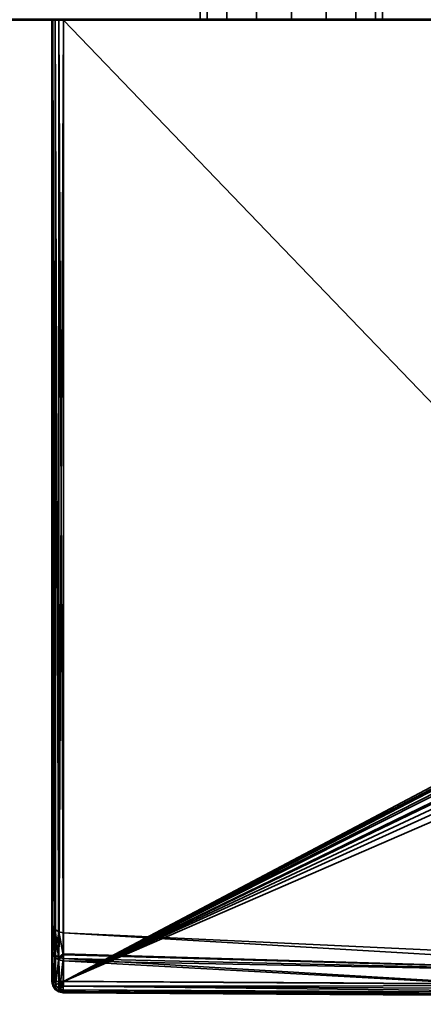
# Model space of a CAD drawing. Header units: millimetres. Extents: x -322 to 8072, y -96 to 57.
# Tile 91 of 256: x 2634 to 2652, y -93 to -50. Entities that reach past the tile are written whole.
import ezdxf

# ---------------------------------------------------------------- set-up
doc = ezdxf.new("R2010")
doc.units = ezdxf.units.MM
doc.layers.add('152', color=7, linetype='Continuous', true_color=0xffffff)

# ---------------------------------------------------------------- blocks, each defined once
blk = doc.blocks.new('UG_SURFACE_003')
at = {"layer": '152', "color": 251, "linetype": 'Continuous', "lineweight": 35}
for points in [[(2642, -49.3, 1018), (2642, -50.3, 1018), (2642.304, -50.3, 1016.469), (2642.304, -49.3, 1016.469)], [(2642.304, -49.3, 1033.531), (2642.304, -50.3, 1033.531), (2642, -50.3, 1032), (2642, -49.3, 1032)], [(2642, -49.3, 1032), (2642, -50.3, 1032), (2642, -50.3, 1018), (2642, -49.3, 1018)], [(2642.304, -49.3, 1016.469), (2642.304, -50.3, 1016.469), (2643.172, -50.3, 1015.172), (2643.172, -49.3, 1015.172)], [(2643.172, -49.3, 1034.828), (2643.172, -50.3, 1034.828), (2642.304, -50.3, 1033.531), (2642.304, -49.3, 1033.531)], [(2643.172, -49.3, 1015.172), (2643.172, -50.3, 1015.172), (2644.469, -50.3, 1014.305), (2644.469, -49.3, 1014.305)], [(2644.469, -49.3, 1035.696), (2644.469, -50.3, 1035.696), (2643.172, -50.3, 1034.828), (2643.172, -49.3, 1034.828)], [(2644.469, -49.3, 1014.305), (2644.469, -50.3, 1014.305), (2646, -50.3, 1014), (2646, -49.3, 1014)], [(2646, -49.3, 1036), (2646, -50.3, 1036), (2644.469, -50.3, 1035.696), (2644.469, -49.3, 1035.696)], [(2646, -49.3, 1014), (2646, -50.3, 1014), (2647.531, -50.3, 1014.305), (2647.531, -49.3, 1014.305)], [(2647.531, -49.3, 1035.696), (2647.531, -50.3, 1035.696), (2646, -50.3, 1036), (2646, -49.3, 1036)], [(2647.531, -49.3, 1014.305), (2647.531, -50.3, 1014.305), (2648.829, -50.3, 1015.172), (2648.829, -49.3, 1015.172)], [(2648.829, -49.3, 1034.828), (2648.829, -50.3, 1034.828), (2647.531, -50.3, 1035.696), (2647.531, -49.3, 1035.696)], [(2648.829, -49.3, 1015.172), (2648.829, -50.3, 1015.172), (2649.696, -50.3, 1016.469), (2649.696, -49.3, 1016.469)], [(2649.696, -49.3, 1033.531), (2649.696, -50.3, 1033.531), (2648.829, -50.3, 1034.828), (2648.829, -49.3, 1034.828)], [(2649.696, -49.3, 1016.469), (2649.696, -50.3, 1016.469), (2650, -50.3, 1018), (2650, -49.3, 1018)], [(2650, -49.3, 1032), (2650, -50.3, 1032), (2649.696, -50.3, 1033.531), (2649.696, -49.3, 1033.531)], [(2650, -49.3, 1018), (2650, -50.3, 1018), (2650, -50.3, 1032), (2650, -49.3, 1032)], [(2671, -50.3, 1000), (2621, -50.3, 1000), (2621, -50.262, 999.809), (2671, -50.262, 999.809)], [(2621, -50.3, 1050), (2671, -50.3, 1050), (2671, -50.262, 1050.191), (2621, -50.262, 1050.191)], [(2621, -50.3, 1050), (2621, -50.3, 1000), (2642, -50.3, 1018), (2642, -50.3, 1032)], [(2621, -50.3, 1050), (2643.172, -50.3, 1034.828), (2644.469, -50.3, 1035.696)], [(2621, -50.3, 1000), (2642.304, -50.3, 1016.469), (2642, -50.3, 1018)], [(2644.469, -50.3, 1035.696), (2646, -50.3, 1036), (2671, -50.3, 1050), (2621, -50.3, 1050)], [(2642, -50.3, 1032), (2642.304, -50.3, 1033.531), (2621, -50.3, 1050)], [(2621, -50.3, 1000), (2643.172, -50.3, 1015.172), (2642.304, -50.3, 1016.469)], [(2642.304, -50.3, 1033.531), (2643.172, -50.3, 1034.828), (2621, -50.3, 1050)], [(2621, -50.3, 1000), (2671, -50.3, 1000), (2646, -50.3, 1014), (2644.469, -50.3, 1014.305)], [(2644.469, -50.3, 1014.305), (2643.172, -50.3, 1015.172), (2621, -50.3, 1000)], [(2671, -50.3, 1050), (2646, -50.3, 1036), (2647.531, -50.3, 1035.696)], [(2647.531, -50.3, 1014.305), (2646, -50.3, 1014), (2671, -50.3, 1000)], [(2671, -50.3, 1000), (2648.829, -50.3, 1015.172), (2647.531, -50.3, 1014.305)], [(2647.531, -50.3, 1035.696), (2648.829, -50.3, 1034.828), (2671, -50.3, 1050)], [(2671, -50.3, 1050), (2648.829, -50.3, 1034.828), (2649.696, -50.3, 1033.531)], [(2649.696, -50.3, 1016.469), (2648.829, -50.3, 1015.172), (2671, -50.3, 1000)], [(2671, -50.3, 1050), (2649.696, -50.3, 1033.531), (2650, -50.3, 1032)], [(2650, -50.3, 1018), (2649.696, -50.3, 1016.469), (2671, -50.3, 1000)], [(2671, -50.3, 1000), (2671, -50.3, 1050), (2650, -50.3, 1032), (2650, -50.3, 1018)]]:
    blk.add_3dface(points, dxfattribs=at)
blk = doc.blocks.new('UG_SURFACE_004')
at = {"layer": '152', "color": 251, "linetype": 'Continuous', "lineweight": 35}
for points in [[(2621, -50.3, 1129), (2671, -50.3, 1129), (2671, -50.262, 1129.191), (2621, -50.262, 1129.191)], [(2671, -50.3, 1079), (2621, -50.3, 1079), (2621, -50.262, 1078.809), (2671, -50.262, 1078.809)], [(2621, -50.3, 1129), (2621, -50.3, 1079), (2635.5, -50.3, 1093.5), (2635.5, -50.3, 1114.5)], [(2621, -50.3, 1079), (2635.538, -50.3, 1093.309), (2635.5, -50.3, 1093.5)], [(2635.5, -50.3, 1114.5), (2635.538, -50.3, 1114.691), (2621, -50.3, 1129)], [(2671, -50.3, 1129), (2621, -50.3, 1129), (2636, -50.3, 1115), (2652.256, -50.3, 1115)], [(2621, -50.3, 1079), (2635.646, -50.3, 1093.146), (2635.538, -50.3, 1093.309)], [(2621, -50.3, 1129), (2635.809, -50.3, 1114.962), (2636, -50.3, 1115)], [(2635.538, -50.3, 1114.691), (2635.646, -50.3, 1114.854), (2621, -50.3, 1129)], [(2621, -50.3, 1079), (2635.809, -50.3, 1093.038), (2635.646, -50.3, 1093.146)], [(2635.646, -50.3, 1114.854), (2635.809, -50.3, 1114.962), (2621, -50.3, 1129)], [(2621, -50.3, 1079), (2671, -50.3, 1079), (2652.256, -50.3, 1093), (2636, -50.3, 1093)], [(2636, -50.3, 1093), (2635.809, -50.3, 1093.038), (2621, -50.3, 1079)], [(2635.5, -50.3, 1114.5), (2635.5, -89.811, 1104), (2635.5, -91.065, 1111.36)], [(2635.5, -50.3, 1093.5), (2635.5, -92.446, 1093.5), (2635.5, -90.965, 1096.93)], [(2635.5, -90.965, 1096.93), (2635.5, -89.811, 1104), (2635.5, -50.3, 1114.5), (2635.5, -50.3, 1093.5)], [(2635.5, -91.065, 1111.36), (2635.5, -92.446, 1114.5), (2635.5, -50.3, 1114.5)], [(2635.5, -50.3, 1114.5), (2635.5, -92.446, 1114.5), (2635.526, -92.446, 1114.66)], [(2635.526, -92.446, 1114.66), (2635.538, -50.3, 1114.691), (2635.5, -50.3, 1114.5)], [(2635.5, -50.3, 1093.5), (2635.538, -50.3, 1093.309), (2635.526, -92.446, 1093.34)], [(2635.526, -92.446, 1093.34), (2635.5, -92.446, 1093.5), (2635.5, -50.3, 1093.5)], [(2635.526, -92.446, 1114.66), (2635.543, -92.446, 1114.688), (2635.538, -50.3, 1114.691)], [(2635.538, -50.3, 1093.309), (2635.543, -92.446, 1093.312), (2635.526, -92.446, 1093.34)], [(2635.538, -50.3, 1114.691), (2635.543, -92.446, 1114.688), (2635.631, -92.446, 1114.837)], [(2635.631, -92.446, 1114.837), (2635.646, -50.3, 1114.854), (2635.538, -50.3, 1114.691)], [(2635.631, -92.446, 1093.163), (2635.538, -50.3, 1093.309), (2635.646, -50.3, 1093.146)], [(2635.631, -92.446, 1093.163), (2635.543, -92.446, 1093.312), (2635.538, -50.3, 1093.309)], [(2635.631, -92.446, 1114.837), (2635.649, -92.446, 1114.85), (2635.646, -50.3, 1114.854)], [(2635.646, -50.3, 1093.146), (2635.649, -92.446, 1093.15), (2635.631, -92.446, 1093.163)], [(2635.646, -50.3, 1114.854), (2635.649, -92.446, 1114.85), (2635.798, -92.446, 1114.958)], [(2635.798, -92.446, 1114.958), (2635.809, -50.3, 1114.962), (2635.646, -50.3, 1114.854)], [(2635.798, -92.446, 1093.042), (2635.646, -50.3, 1093.146), (2635.809, -50.3, 1093.038)], [(2635.798, -92.446, 1093.042), (2635.649, -92.446, 1093.15), (2635.646, -50.3, 1093.146)], [(2635.798, -92.446, 1114.958), (2635.809, -92.446, 1114.96), (2635.809, -50.3, 1114.962)], [(2635.809, -50.3, 1093.038), (2635.809, -92.446, 1093.04), (2635.798, -92.446, 1093.042)], [(2636, -92.446, 1115), (2636, -50.3, 1115), (2635.809, -50.3, 1114.962)], [(2635.809, -50.3, 1114.962), (2635.809, -92.446, 1114.96), (2636, -92.446, 1115)], [(2635.809, -92.446, 1093.04), (2635.809, -50.3, 1093.038), (2636, -50.3, 1093)], [(2636, -50.3, 1093), (2636, -92.446, 1093), (2635.809, -92.446, 1093.04)], [(2636, -50.3, 1115), (2636, -92.446, 1115), (2652.364, -83.789, 1115), (2652.316, -67.253, 1115)], [(2652.316, -67.253, 1115), (2652.256, -50.3, 1115), (2636, -50.3, 1115)], [(2636, -50.3, 1093), (2652.256, -50.3, 1093), (2652.316, -67.253, 1093)], [(2652.316, -67.253, 1093), (2652.364, -83.789, 1093), (2636, -92.446, 1093), (2636, -50.3, 1093)], [(2636, -92.446, 1115), (2652.379, -83.912, 1115), (2652.364, -83.789, 1115)], [(2652.364, -83.789, 1093), (2652.372, -83.88, 1093), (2636, -92.446, 1093)], [(2652.372, -83.88, 1093), (2652.396, -83.967, 1093), (2636, -92.446, 1093)], [(2636, -92.446, 1115), (2652.455, -84.087, 1115), (2652.379, -83.912, 1115)], [(2652.396, -83.967, 1093), (2652.506, -84.159, 1093), (2636, -92.446, 1093)], [(2652.689, -84.334, 1115), (2652.455, -84.087, 1115), (2636, -92.446, 1115)], [(2636, -92.446, 1093), (2652.506, -84.159, 1093), (2652.756, -84.382, 1093)], [(2636, -92.446, 1115), (2652.979, -84.505, 1115), (2652.689, -84.334, 1115)], [(2636, -92.446, 1093), (2652.756, -84.382, 1093), (2653.286, -84.618, 1093)], [(2653.828, -84.711, 1115), (2652.979, -84.505, 1115), (2636, -92.446, 1115)], [(2664.068, -92.621, 1093), (2636, -92.446, 1093), (2653.286, -84.618, 1093), (2653.828, -84.711, 1093)], [(2673.836, -86.142, 1115), (2653.828, -84.711, 1115), (2636, -92.446, 1115), (2664.068, -92.621, 1115)], [(2635.5, -91.065, 1111.36), (2635.5, -89.811, 1104), (2635.537, -90, 1104)], [(2635.537, -90, 1104), (2635.5, -89.811, 1104), (2635.5, -90.965, 1096.93)], [(2635.5, -90.965, 1096.93), (2635.537, -91.145, 1096.99), (2635.537, -90, 1104)], [(2635.537, -90, 1104), (2635.537, -91.244, 1111.297), (2635.5, -91.065, 1111.36)], [(2635.537, -90, 1104), (2635.642, -90.161, 1104), (2635.644, -91.396, 1111.244)], [(2635.644, -91.396, 1111.244), (2635.537, -91.244, 1111.297), (2635.537, -90, 1104)], [(2635.642, -90.161, 1104), (2635.537, -90, 1104), (2635.537, -91.145, 1096.99)], [(2635.537, -91.145, 1096.99), (2635.644, -91.298, 1097.041), (2635.642, -90.161, 1104)], [(2635.642, -90.161, 1104), (2635.8, -90.27, 1104), (2635.804, -91.499, 1111.208)], [(2635.804, -91.499, 1111.208), (2635.644, -91.396, 1111.244), (2635.642, -90.161, 1104)], [(2635.8, -90.27, 1104), (2635.642, -90.161, 1104), (2635.644, -91.298, 1097.041)], [(2635.644, -91.298, 1097.041), (2635.804, -91.401, 1097.076), (2635.8, -90.27, 1104)], [(2635.8, -90.27, 1104), (2635.804, -91.401, 1097.076), (2635.992, -91.24, 1098.31)], [(2635.8, -90.27, 1104), (2635.988, -90.311, 1104), (2635.992, -91.279, 1109.683)], [(2635.8, -90.27, 1104), (2635.988, -90.311, 1104), (2635.988, -90.311, 1104)], [(2635.992, -91.279, 1109.683), (2635.804, -91.499, 1111.208), (2635.8, -90.27, 1104)], [(2635.992, -91.24, 1098.31), (2635.988, -90.311, 1104), (2635.8, -90.27, 1104)], [(2635.988, -90.311, 1104), (2667.301, -91.775, 1104), (2667.232, -92.155, 1109.564)], [(2667.232, -92.155, 1109.564), (2635.992, -91.279, 1109.683), (2635.988, -90.311, 1104)], [(2635.988, -90.311, 1104), (2635.992, -91.24, 1098.31), (2667.232, -92.155, 1098.436)], [(2667.301, -91.775, 1104), (2635.988, -90.311, 1104), (2635.988, -90.311, 1104)], [(2667.232, -92.155, 1098.436), (2667.301, -91.775, 1104), (2635.988, -90.311, 1104)], [(2635.5, -90.965, 1096.93), (2635.5, -92.446, 1093.5), (2635.519, -92.529, 1093.544)], [(2635.537, -91.145, 1096.99), (2635.5, -90.965, 1096.93), (2635.519, -92.529, 1093.544)], [(2635.519, -92.529, 1114.455), (2635.5, -91.065, 1111.36), (2635.537, -91.244, 1111.297)], [(2635.519, -92.529, 1114.455), (2635.5, -92.446, 1114.5), (2635.5, -91.065, 1111.36)], [(2635.519, -92.529, 1093.544), (2635.538, -92.615, 1093.59), (2635.537, -91.145, 1096.99)], [(2635.537, -91.244, 1111.297), (2635.538, -92.615, 1114.41), (2635.519, -92.529, 1114.455)], [(2635.537, -91.145, 1096.99), (2635.538, -92.615, 1093.59), (2635.55, -92.631, 1093.599)], [(2635.644, -91.298, 1097.041), (2635.537, -91.145, 1096.99), (2635.55, -92.631, 1093.599)], [(2635.55, -92.631, 1114.401), (2635.537, -91.244, 1111.297), (2635.644, -91.396, 1111.244)], [(2635.55, -92.631, 1114.401), (2635.538, -92.615, 1114.41), (2635.537, -91.244, 1111.297)], [(2635.55, -92.631, 1093.599), (2635.646, -92.758, 1093.667), (2635.644, -91.298, 1097.041)], [(2635.644, -91.396, 1111.244), (2635.646, -92.758, 1114.333), (2635.55, -92.631, 1114.401)], [(2635.804, -91.401, 1097.076), (2635.644, -91.298, 1097.041), (2635.646, -92.758, 1093.667)], [(2635.646, -92.758, 1114.333), (2635.644, -91.396, 1111.244), (2635.804, -91.499, 1111.208)], [(2635.646, -92.758, 1093.667), (2635.808, -92.853, 1093.718), (2635.804, -91.401, 1097.076)], [(2635.804, -91.499, 1111.208), (2635.808, -92.853, 1114.282), (2635.646, -92.758, 1114.333)], [(2635.804, -91.401, 1097.076), (2635.993, -91.439, 1097.089), (2635.992, -91.24, 1098.31)], [(2635.992, -91.279, 1109.683), (2635.993, -91.536, 1111.195), (2635.804, -91.499, 1111.208)], [(2635.804, -91.401, 1097.076), (2635.808, -92.853, 1093.718), (2635.828, -92.857, 1093.72)], [(2635.993, -91.439, 1097.089), (2635.804, -91.401, 1097.076), (2635.828, -92.857, 1093.72)], [(2635.828, -92.857, 1114.28), (2635.804, -91.499, 1111.208), (2635.993, -91.536, 1111.195)], [(2635.828, -92.857, 1114.28), (2635.808, -92.853, 1114.282), (2635.804, -91.499, 1111.208)], [(2635.828, -92.857, 1093.72), (2635.998, -92.887, 1093.736), (2635.993, -91.439, 1097.089)], [(2667.232, -92.155, 1098.436), (2635.992, -91.24, 1098.31), (2635.993, -91.439, 1097.089)], [(2635.993, -91.536, 1111.195), (2635.992, -91.279, 1109.683), (2667.232, -92.155, 1109.564)], [(2635.993, -91.439, 1097.089), (2635.998, -92.887, 1093.736), (2664.064, -93.1, 1093.644)], [(2664.064, -93.1, 1093.644), (2667.232, -92.155, 1098.436), (2635.993, -91.439, 1097.089)], [(2635.993, -91.536, 1111.195), (2635.998, -92.887, 1114.264), (2635.828, -92.857, 1114.28)], [(2635.993, -91.536, 1111.195), (2667.232, -92.155, 1109.564), (2664.064, -93.1, 1114.356)], [(2664.064, -93.1, 1114.356), (2635.998, -92.887, 1114.264), (2635.993, -91.536, 1111.195)], [(2635.562, -92.627, 1114.66), (2635.526, -92.446, 1114.66), (2635.5, -92.446, 1114.5)], [(2635.5, -92.446, 1114.5), (2635.519, -92.529, 1114.455), (2635.562, -92.627, 1114.66)], [(2635.562, -92.627, 1093.34), (2635.519, -92.529, 1093.544), (2635.5, -92.446, 1093.5)], [(2635.5, -92.446, 1093.5), (2635.526, -92.446, 1093.34), (2635.562, -92.627, 1093.34)], [(2635.54, -92.637, 1114.455), (2635.519, -92.529, 1114.455), (2635.538, -92.615, 1114.41)], [(2635.519, -92.529, 1114.455), (2635.54, -92.637, 1114.455), (2635.562, -92.627, 1114.66)], [(2635.562, -92.627, 1093.34), (2635.54, -92.637, 1093.544), (2635.519, -92.529, 1093.544)], [(2635.538, -92.615, 1093.59), (2635.519, -92.529, 1093.544), (2635.54, -92.637, 1093.544)], [(2635.543, -92.446, 1114.688), (2635.526, -92.446, 1114.66), (2635.562, -92.627, 1114.66)], [(2635.562, -92.627, 1093.34), (2635.526, -92.446, 1093.34), (2635.543, -92.446, 1093.312)], [(2635.538, -92.615, 1114.41), (2635.55, -92.631, 1114.401), (2635.54, -92.637, 1114.455)], [(2635.54, -92.637, 1093.544), (2635.55, -92.631, 1093.599), (2635.538, -92.615, 1093.59)], [(2635.664, -92.781, 1114.66), (2635.562, -92.627, 1114.66), (2635.54, -92.637, 1114.455), (2635.647, -92.798, 1114.455)], [(2635.647, -92.798, 1093.544), (2635.54, -92.637, 1093.544), (2635.562, -92.627, 1093.34), (2635.664, -92.781, 1093.34)], [(2635.647, -92.798, 1114.455), (2635.54, -92.637, 1114.455), (2635.55, -92.631, 1114.401)], [(2635.55, -92.631, 1093.599), (2635.54, -92.637, 1093.544), (2635.647, -92.798, 1093.544)], [(2635.562, -92.627, 1114.66), (2635.659, -92.587, 1114.837), (2635.631, -92.446, 1114.837), (2635.543, -92.446, 1114.688)], [(2635.543, -92.446, 1093.312), (2635.631, -92.446, 1093.163), (2635.659, -92.587, 1093.163), (2635.562, -92.627, 1093.34)], [(2635.55, -92.631, 1114.401), (2635.646, -92.758, 1114.333), (2635.647, -92.798, 1114.455)], [(2635.647, -92.798, 1093.544), (2635.646, -92.758, 1093.667), (2635.55, -92.631, 1093.599)], [(2635.739, -92.707, 1114.837), (2635.659, -92.587, 1114.837), (2635.562, -92.627, 1114.66), (2635.664, -92.781, 1114.66)], [(2635.664, -92.781, 1093.34), (2635.562, -92.627, 1093.34), (2635.659, -92.587, 1093.163), (2635.739, -92.707, 1093.163)], [(2635.649, -92.446, 1114.85), (2635.631, -92.446, 1114.837), (2635.659, -92.587, 1114.837)], [(2635.659, -92.587, 1093.163), (2635.631, -92.446, 1093.163), (2635.649, -92.446, 1093.15)], [(2635.647, -92.798, 1114.455), (2635.646, -92.758, 1114.333), (2635.808, -92.853, 1114.282)], [(2635.808, -92.853, 1093.718), (2635.646, -92.758, 1093.667), (2635.647, -92.798, 1093.544)], [(2635.818, -92.883, 1114.66), (2635.664, -92.781, 1114.66), (2635.647, -92.798, 1114.455), (2635.808, -92.906, 1114.455)], [(2635.808, -92.906, 1093.544), (2635.647, -92.798, 1093.544), (2635.664, -92.781, 1093.34), (2635.818, -92.883, 1093.34)], [(2635.808, -92.853, 1114.282), (2635.808, -92.906, 1114.455), (2635.647, -92.798, 1114.455)], [(2635.647, -92.798, 1093.544), (2635.808, -92.906, 1093.544), (2635.808, -92.853, 1093.718)], [(2635.659, -92.587, 1114.837), (2635.814, -92.523, 1114.958), (2635.798, -92.446, 1114.958), (2635.649, -92.446, 1114.85)], [(2635.649, -92.446, 1093.15), (2635.798, -92.446, 1093.042), (2635.814, -92.523, 1093.042), (2635.659, -92.587, 1093.163)], [(2635.857, -92.589, 1114.958), (2635.814, -92.523, 1114.958), (2635.659, -92.587, 1114.837), (2635.739, -92.707, 1114.837)], [(2635.739, -92.707, 1093.163), (2635.659, -92.587, 1093.163), (2635.814, -92.523, 1093.042), (2635.857, -92.589, 1093.042)], [(2635.858, -92.787, 1114.837), (2635.739, -92.707, 1114.837), (2635.664, -92.781, 1114.66), (2635.818, -92.883, 1114.66)], [(2635.818, -92.883, 1093.34), (2635.664, -92.781, 1093.34), (2635.739, -92.707, 1093.163), (2635.858, -92.787, 1093.163)], [(2635.922, -92.632, 1114.958), (2635.857, -92.589, 1114.958), (2635.739, -92.707, 1114.837), (2635.858, -92.787, 1114.837)], [(2635.858, -92.787, 1093.163), (2635.739, -92.707, 1093.163), (2635.857, -92.589, 1093.042), (2635.922, -92.632, 1093.042)], [(2635.809, -92.446, 1114.96), (2635.798, -92.446, 1114.958), (2635.814, -92.523, 1114.958)], [(2635.814, -92.523, 1093.042), (2635.798, -92.446, 1093.042), (2635.809, -92.446, 1093.04)], [(2635.814, -92.523, 1114.958), (2636, -92.446, 1115), (2635.809, -92.446, 1114.96)], [(2635.809, -92.446, 1093.04), (2636, -92.446, 1093), (2635.814, -92.523, 1093.042)], [(2636, -92.446, 1115), (2635.814, -92.523, 1114.958), (2635.857, -92.589, 1114.958)], [(2635.857, -92.589, 1093.042), (2635.814, -92.523, 1093.042), (2636, -92.446, 1093)], [(2635.858, -92.787, 1114.837), (2635.818, -92.883, 1114.66), (2635.998, -92.919, 1114.664)], [(2635.818, -92.883, 1093.34), (2635.858, -92.787, 1093.163), (2635.999, -92.815, 1093.163)], [(2636, -92.446, 1115), (2635.857, -92.589, 1114.958), (2635.922, -92.632, 1114.958)], [(2635.922, -92.632, 1093.042), (2635.857, -92.589, 1093.042), (2636, -92.446, 1093)], [(2635.999, -92.648, 1114.957), (2635.922, -92.632, 1114.958), (2635.858, -92.787, 1114.837)], [(2635.858, -92.787, 1093.163), (2635.922, -92.632, 1093.042), (2635.999, -92.648, 1093.043)], [(2635.858, -92.787, 1114.837), (2635.999, -92.814, 1114.839), (2635.999, -92.648, 1114.957)], [(2635.999, -92.648, 1093.043), (2635.999, -92.814, 1093.161), (2635.858, -92.787, 1093.163)], [(2635.998, -92.919, 1114.664), (2635.999, -92.814, 1114.839), (2635.858, -92.787, 1114.837)], [(2635.999, -92.814, 1093.161), (2635.999, -92.815, 1093.163), (2635.858, -92.787, 1093.163)], [(2635.999, -92.647, 1114.958), (2636, -92.446, 1115), (2635.922, -92.632, 1114.958)], [(2635.922, -92.632, 1093.042), (2636, -92.446, 1093), (2635.999, -92.647, 1093.042)], [(2635.922, -92.632, 1114.958), (2635.999, -92.648, 1114.957), (2635.999, -92.647, 1114.958)], [(2635.999, -92.647, 1093.042), (2635.999, -92.648, 1093.043), (2635.922, -92.632, 1093.042)], [(2664.068, -92.621, 1115), (2636, -92.446, 1115), (2635.999, -92.647, 1114.958)], [(2635.999, -92.647, 1093.042), (2636, -92.446, 1093), (2664.068, -92.621, 1093)], [(2635.999, -92.647, 1114.958), (2664.066, -92.803, 1114.966), (2664.068, -92.621, 1115)], [(2664.068, -92.621, 1093), (2664.066, -92.803, 1093.034), (2635.999, -92.647, 1093.042)], [(2664.066, -92.803, 1114.966), (2635.999, -92.647, 1114.958), (2635.999, -92.648, 1114.957)], [(2635.999, -92.648, 1093.043), (2635.999, -92.647, 1093.042), (2664.066, -92.803, 1093.034)], [(2635.999, -92.648, 1114.957), (2635.999, -92.814, 1114.839), (2664.065, -92.96, 1114.867)], [(2664.065, -92.96, 1114.867), (2664.066, -92.803, 1114.966), (2635.999, -92.648, 1114.957)], [(2635.999, -92.648, 1093.043), (2664.066, -92.803, 1093.034), (2664.065, -92.96, 1093.132)], [(2664.065, -92.96, 1093.132), (2635.999, -92.814, 1093.161), (2635.999, -92.648, 1093.043)], [(2635.808, -92.853, 1114.282), (2635.828, -92.857, 1114.28), (2635.808, -92.906, 1114.455)], [(2635.808, -92.906, 1093.544), (2635.828, -92.857, 1093.72), (2635.808, -92.853, 1093.718)], [(2635.998, -92.943, 1114.456), (2635.808, -92.906, 1114.455), (2635.828, -92.857, 1114.28)], [(2635.828, -92.857, 1093.72), (2635.808, -92.906, 1093.544), (2635.998, -92.943, 1093.544)], [(2635.998, -92.919, 1114.66), (2635.818, -92.883, 1114.66), (2635.808, -92.906, 1114.455)], [(2635.998, -92.945, 1093.54), (2635.808, -92.906, 1093.544), (2635.818, -92.883, 1093.34)], [(2635.808, -92.906, 1114.455), (2635.998, -92.945, 1114.46), (2635.998, -92.919, 1114.66)], [(2635.808, -92.906, 1114.455), (2635.998, -92.943, 1114.456), (2635.998, -92.945, 1114.46)], [(2635.998, -92.945, 1093.54), (2635.998, -92.943, 1093.544), (2635.808, -92.906, 1093.544)], [(2635.999, -92.815, 1093.163), (2635.998, -92.919, 1093.336), (2635.818, -92.883, 1093.34)], [(2635.818, -92.883, 1114.66), (2635.998, -92.919, 1114.66), (2635.998, -92.919, 1114.664)], [(2635.818, -92.883, 1093.34), (2635.998, -92.919, 1093.336), (2635.998, -92.945, 1093.54)], [(2635.828, -92.857, 1114.28), (2635.998, -92.887, 1114.264), (2635.998, -92.943, 1114.456)], [(2635.998, -92.943, 1093.544), (2635.998, -92.887, 1093.736), (2635.828, -92.857, 1093.72)], [(2635.999, -92.814, 1114.839), (2635.998, -92.919, 1114.664), (2664.064, -93.07, 1114.719)], [(2664.064, -93.07, 1093.281), (2635.998, -92.919, 1093.336), (2635.999, -92.815, 1093.163)], [(2635.998, -92.943, 1114.456), (2635.998, -92.887, 1114.264), (2664.064, -93.1, 1114.356)], [(2664.064, -93.1, 1093.644), (2635.998, -92.887, 1093.736), (2635.998, -92.943, 1093.544)], [(2664.064, -93.07, 1114.719), (2635.998, -92.919, 1114.664), (2635.998, -92.919, 1114.66)], [(2635.998, -92.919, 1114.66), (2664.064, -93.119, 1114.54), (2664.064, -93.07, 1114.719)], [(2635.998, -92.919, 1114.66), (2635.998, -92.945, 1114.46), (2664.064, -93.119, 1114.54)], [(2635.998, -92.919, 1093.336), (2664.064, -93.07, 1093.281), (2664.064, -93.119, 1093.46)], [(2664.064, -93.119, 1093.46), (2635.998, -92.945, 1093.54), (2635.998, -92.919, 1093.336)], [(2635.998, -92.945, 1114.46), (2635.998, -92.943, 1114.456), (2664.064, -93.1, 1114.356)], [(2664.064, -93.1, 1093.644), (2635.998, -92.943, 1093.544), (2635.998, -92.945, 1093.54)], [(2664.064, -93.1, 1114.356), (2664.064, -93.119, 1114.54), (2635.998, -92.945, 1114.46)], [(2635.998, -92.945, 1093.54), (2664.064, -93.119, 1093.46), (2664.064, -93.1, 1093.644)], [(2664.064, -93.07, 1114.719), (2664.065, -92.96, 1114.867), (2635.999, -92.814, 1114.839)], [(2635.999, -92.815, 1093.163), (2635.999, -92.814, 1093.161), (2664.065, -92.96, 1093.132)], [(2635.999, -92.815, 1093.163), (2664.065, -92.96, 1093.132), (2664.064, -93.07, 1093.281)]]:
    blk.add_3dface(points, dxfattribs=at)

msp = doc.modelspace()

# ---------------------------------------------------------------- linework, layer by layer
at = {"layer": '152', "color": 253, "linetype": 'Continuous', "lineweight": -3}
for p, q in [((2642, -49.3, 1018), (2642, -50.3, 1018)), ((2642, -49.3, 1032), (2642, -50.3, 1032)), ((2650, -49.3, 1032), (2650, -50.3, 1032)), ((2650, -49.3, 1018), (2650, -50.3, 1018)), ((2621, -50.3, 1079), (2671, -50.3, 1079)), ((2671, -50.3, 1129), (2621, -50.3, 1129)), ((2621, -50.3, 1000), (2671, -50.3, 1000)), ((2671, -50.3, 1050), (2621, -50.3, 1050)), ((2635.5, -50.3, 1093.5), (2635.5, -50.3, 1114.5)), ((2635.5, -92.446, 1114.5), (2635.5, -50.3, 1114.5)), ((2635.5, -50.3, 1093.5), (2635.5, -92.446, 1093.5)), ((2652.256, -50.3, 1115), (2636, -50.3, 1115)), ((2652.256, -50.3, 1093), (2636, -50.3, 1093)), ((2636, -50.3, 1115), (2636, -92.446, 1115)), ((2636, -92.446, 1093), (2636, -50.3, 1093)), ((2642, -50.3, 1032), (2642, -50.3, 1018)), ((2650, -50.3, 1018), (2650, -50.3, 1032))]:
    msp.add_line(p, q, dxfattribs=at)
at = {"layer": '152', "color": 253, "linetype": 'Continuous', "lineweight": -3, "extrusion": (0, 1, 0)}
for centre, start, end in [((-2636, 1114.5, -50.3), 0, 90), ((-2636, 1093.5, -50.3), 270, 0)]:
    msp.add_arc(centre, 0.5, start, end, dxfattribs=at)
at = {"layer": '152', "color": 253, "linetype": 'Continuous', "lineweight": -3, "extrusion": (0, -1, 0)}
for centre, radius, start, end in [((2646, 1018, 50.3), 4, 180, 0), ((2646, 1032, 50.3), 4, 0, 180), ((2636, 1093.5, 92.446), 0.5, 180, 270), ((2636, 1114.5, 92.446), 0.5, 90, 180)]:
    msp.add_arc(centre, radius, start, end, dxfattribs=at)
at = {"layer": '152', "color": 253, "linetype": 'Continuous', "lineweight": -3, "extrusion": (-4.67473e-14, -0.4722, -0.881491)}
msp.add_arc((2636, 597.842, -920.258), 0.5, 90.18, 180, dxfattribs=at)
at = {"layer": '152', "color": 253, "linetype": 'Continuous', "lineweight": -3, "extrusion": (0, 0.4722, -0.881491)}
msp.add_arc((-2636, 444.776, -1026.075), 0.5, 270.18, 0, dxfattribs=at)
at = {"layer": '152', "color": 253, "linetype": 'Continuous', "lineweight": -3, "extrusion": (0.999994, -0.003565, 0)}
for centre, start, end in [((-83.049, 1093.5, 2636.313), 151.8229, 270), ((-83.049, 1114.5, 2636.313), 90, 208.1771)]:
    msp.add_arc(centre, 0.5, start, end, dxfattribs=at)
at = {"layer": '152', "color": 253, "linetype": 'Continuous', "lineweight": -3}
for points, knots in [([(2635.5, -92.446, 1093.5), (2635.5, -91.58, 1095.118), (2635.5, -90.916, 1096.843), (2635.5, -90.035, 1100.369), (2635.5, -89.811, 1102.168), (2635.5, -89.812, 1105.838), (2635.5, -90.036, 1107.635), (2635.5, -90.916, 1111.156), (2635.5, -91.58, 1112.882), (2635.5, -92.446, 1114.5)], [0, 0, 0, 0, 0.25, 0.25, 0.5, 0.5, 0.75, 0.75, 1, 1, 1, 1]), ([(2635.998, -92.887, 1114.264), (2635.995, -92.04, 1112.683), (2635.993, -91.392, 1110.996), (2635.989, -90.531, 1107.556), (2635.988, -90.312, 1105.8), (2635.988, -90.311, 1102.213), (2635.989, -90.529, 1100.455), (2635.993, -91.39, 1097.009), (2635.995, -92.04, 1095.317), (2635.998, -92.887, 1093.736)], [0, 0, 0, 0, 0.25, 0.25, 0.5, 0.5, 0.75, 0.75, 1, 1, 1, 1]), ([(2761, -93.011, 1093), (2757.586, -93.007, 1093), (2754.171, -93.001, 1093), (2733.338, -92.95, 1093), (2715.919, -92.845, 1093), (2687.022, -92.77, 1093), (2675.545, -92.703, 1093), (2654.712, -92.554, 1093), (2645.356, -92.48, 1093), (2636, -92.446, 1093)], [0, 0, 0, 0, 0.081942, 0.081942, 0.499996, 0.499996, 0.775458, 0.775458, 1, 1, 1, 1]), ([(2636, -92.446, 1115), (2645.356, -92.48, 1115), (2654.712, -92.554, 1115), (2675.545, -92.703, 1115), (2687.022, -92.77, 1115), (2715.919, -92.845, 1115), (2733.338, -92.95, 1115), (2754.171, -93.001, 1115), (2757.586, -93.007, 1115), (2761, -93.011, 1115)], [0, 0, 0, 0, 0.224542, 0.224542, 0.500004, 0.500004, 0.918058, 0.918058, 1, 1, 1, 1]), ([(2760.999, -93.446, 1114.747), (2750.582, -93.443, 1114.73), (2740.166, -93.432, 1114.685), (2719.332, -93.374, 1114.58), (2708.915, -93.327, 1114.526), (2688.081, -93.273, 1114.474), (2677.665, -93.213, 1114.421), (2656.832, -93.04, 1114.321), (2646.415, -92.933, 1114.28), (2635.998, -92.887, 1114.264)], [0, 0, 0, 0, 0.25, 0.25, 0.5, 0.5, 0.75, 0.75, 1, 1, 1, 1]), ([(2635.998, -92.887, 1093.736), (2646.415, -92.933, 1093.72), (2656.832, -93.04, 1093.679), (2677.665, -93.213, 1093.579), (2688.081, -93.273, 1093.526), (2708.915, -93.327, 1093.474), (2719.332, -93.374, 1093.42), (2740.166, -93.432, 1093.315), (2750.582, -93.443, 1093.27), (2760.999, -93.446, 1093.253)], [0, 0, 0, 0, 0.25, 0.25, 0.5, 0.5, 0.75, 0.75, 1, 1, 1, 1])]:
    msp.add_open_spline(points, degree=3, knots=knots, dxfattribs=at)

# ---------------------------------------------------------------- block references
for name in ['UG_SURFACE_003', 'UG_SURFACE_004']:
    msp.add_blockref(name, (0, 0), dxfattribs=at)

doc.saveas('drawing.dxf')
